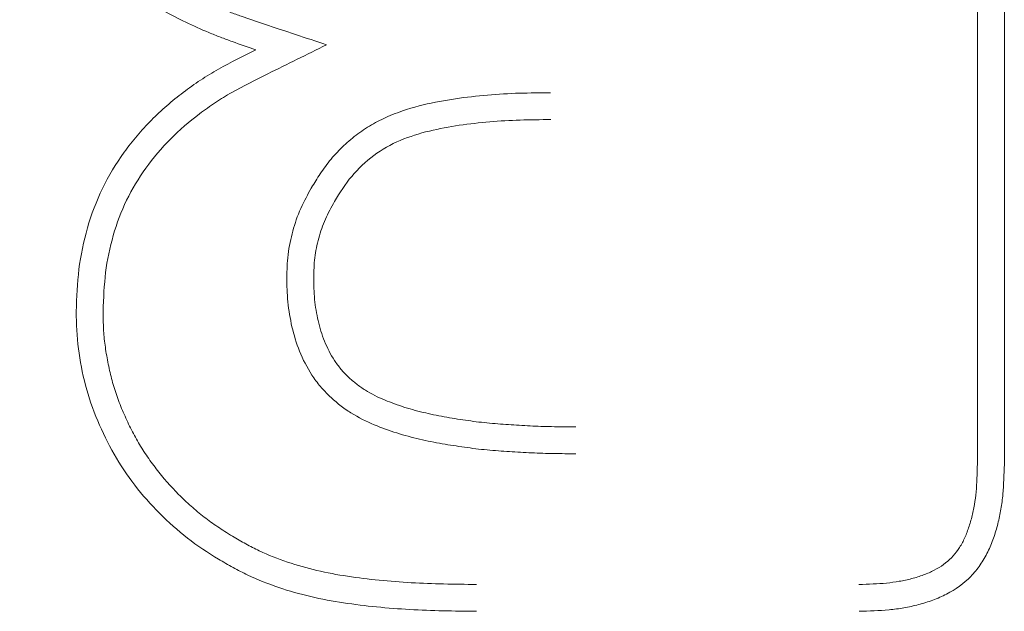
# Model space of a CAD drawing. Header units: metres. Extents: x 232680 to 233262, y 554200 to 554550.
# Tile 53 of 254: x 232746.78863 to 232746.80463, y 554425.78043 to 554425.79006. Entities that reach past the tile are written whole.
import ezdxf

# ---------------------------------------------------------------- set-up
doc = ezdxf.new("R2010")
doc.units = ezdxf.units.M
doc.layers.add('ACO tekst', color=251, linetype='Continuous', lineweight=9)

msp = doc.modelspace()

# ---------------------------------------------------------------- linework, layer by layer
at = {"layer": 'ACO tekst'}
for p, q in [((232746.804192, 554425.797284), (232746.804192, 554425.782829)), ((232746.804629, 554425.797291), (232746.804629, 554425.782823))]:
    msp.add_line(p, q, dxfattribs=at)
for points, knots in [([(232746.792468, 554425.789569), (232746.792339, 554425.789612), (232746.79221, 554425.789654), (232746.792018, 554425.789723), (232746.791954, 554425.789747), (232746.791827, 554425.789797), (232746.791764, 554425.789822), (232746.791575, 554425.789901), (232746.791451, 554425.789956), (232746.791205, 554425.790074), (232746.791084, 554425.790136), (232746.790847, 554425.79027), (232746.790731, 554425.790341), (232746.790505, 554425.790493), (232746.790394, 554425.790573), (232746.790179, 554425.790739), (232746.790074, 554425.790827), (232746.789876, 554425.791014), (232746.789781, 554425.791111), (232746.7896, 554425.791315), (232746.789514, 554425.791421), (232746.789353, 554425.791641), (232746.789278, 554425.791755), (232746.789176, 554425.791932), (232746.789143, 554425.791992), (232746.789082, 554425.792113), (232746.789052, 554425.792175), (232746.788996, 554425.792299), (232746.78897, 554425.792361), (232746.788919, 554425.792488), (232746.788895, 554425.792552), (232746.788851, 554425.792681), (232746.788832, 554425.792746), (232746.788796, 554425.792877), (232746.78878, 554425.792943), (232746.788733, 554425.793142), (232746.788705, 554425.793276), (232746.788665, 554425.793545), (232746.788652, 554425.793681), (232746.788635, 554425.793953), (232746.788632, 554425.794089), (232746.788629, 554425.794225)], [0, 0, 0, 0, 0.0625, 0.0625, 0.09375, 0.09375, 0.125, 0.125, 0.1875, 0.1875, 0.25, 0.25, 0.3125, 0.3125, 0.375, 0.375, 0.4375, 0.4375, 0.5, 0.5, 0.5625, 0.5625, 0.625, 0.625, 0.65625, 0.65625, 0.6875, 0.6875, 0.71875, 0.71875, 0.75, 0.75, 0.78125, 0.78125, 0.8125, 0.8125, 0.875, 0.875, 0.9375, 0.9375, 1, 1, 1, 1]), ([(232746.792468, 554425.789569), (232746.792339, 554425.789612), (232746.79221, 554425.789654), (232746.792018, 554425.789723), (232746.791954, 554425.789747), (232746.791827, 554425.789797), (232746.791764, 554425.789822), (232746.791575, 554425.789901), (232746.791451, 554425.789956), (232746.791205, 554425.790074), (232746.791084, 554425.790136), (232746.790847, 554425.79027), (232746.790731, 554425.790341), (232746.790505, 554425.790493), (232746.790394, 554425.790573), (232746.790179, 554425.790739), (232746.790074, 554425.790827), (232746.789876, 554425.791014), (232746.789781, 554425.791111), (232746.7896, 554425.791315), (232746.789514, 554425.791421), (232746.789353, 554425.791641), (232746.789278, 554425.791755), (232746.789176, 554425.791932), (232746.789143, 554425.791992), (232746.789082, 554425.792113), (232746.789052, 554425.792175), (232746.788996, 554425.792299), (232746.78897, 554425.792361), (232746.788919, 554425.792488), (232746.788895, 554425.792552), (232746.788851, 554425.792681), (232746.788832, 554425.792746), (232746.788796, 554425.792877), (232746.78878, 554425.792943), (232746.788733, 554425.793142), (232746.788705, 554425.793276), (232746.788665, 554425.793545), (232746.788652, 554425.793681), (232746.788635, 554425.793953), (232746.788632, 554425.794089), (232746.788629, 554425.794225)], [0, 0, 0, 0, 0.0625, 0.0625, 0.09375, 0.09375, 0.125, 0.125, 0.1875, 0.1875, 0.25, 0.25, 0.3125, 0.3125, 0.375, 0.375, 0.4375, 0.4375, 0.5, 0.5, 0.5625, 0.5625, 0.625, 0.625, 0.65625, 0.65625, 0.6875, 0.6875, 0.71875, 0.71875, 0.75, 0.75, 0.78125, 0.78125, 0.8125, 0.8125, 0.875, 0.875, 0.9375, 0.9375, 1, 1, 1, 1]), ([(232746.793616, 554425.789648), (232746.793279, 554425.78976), (232746.792943, 554425.789872), (232746.792606, 554425.789983), (232746.792477, 554425.790026), (232746.792351, 554425.790068), (232746.792168, 554425.790133), (232746.792109, 554425.790156), (232746.791989, 554425.790202), (232746.79193, 554425.790226), (232746.791751, 554425.790301), (232746.791631, 554425.790354), (232746.791401, 554425.790464), (232746.791289, 554425.790522), (232746.791071, 554425.790645), (232746.790966, 554425.79071), (232746.790756, 554425.79085), (232746.790652, 554425.790925), (232746.790455, 554425.791077), (232746.790363, 554425.791155), (232746.790184, 554425.791323), (232746.790098, 554425.791412), (232746.789935, 554425.791595), (232746.789859, 554425.79169), (232746.789715, 554425.791887), (232746.789648, 554425.791989), (232746.789557, 554425.792144), (232746.789529, 554425.792196), (232746.789475, 554425.792304), (232746.789448, 554425.792359), (232746.789397, 554425.792473), (232746.789372, 554425.792531), (232746.789327, 554425.792644), (232746.789306, 554425.7927), (232746.789269, 554425.792811), (232746.789252, 554425.792867), (232746.78922, 554425.792985), (232746.789204, 554425.793047), (232746.78916, 554425.793235), (232746.789135, 554425.793357), (232746.789099, 554425.793595), (232746.789087, 554425.793717), (232746.789072, 554425.793965), (232746.789069, 554425.794091), (232746.789066, 554425.794223)], [-0.162824, -0.162824, -0.162824, -0.162824, 0, 0, 0, 0.0625, 0.0625, 0.09375, 0.09375, 0.125, 0.125, 0.1875, 0.1875, 0.25, 0.25, 0.3125, 0.3125, 0.375, 0.375, 0.4375, 0.4375, 0.5, 0.5, 0.5625, 0.5625, 0.625, 0.625, 0.65625, 0.65625, 0.6875, 0.6875, 0.71875, 0.71875, 0.75, 0.75, 0.78125, 0.78125, 0.8125, 0.8125, 0.875, 0.875, 0.9375, 0.9375, 0.998062, 0.998062, 0.998062, 0.998062]), ([(232746.793616, 554425.789648), (232746.793279, 554425.78976), (232746.792943, 554425.789872), (232746.792606, 554425.789983), (232746.792477, 554425.790026), (232746.792351, 554425.790068), (232746.792168, 554425.790133), (232746.792109, 554425.790156), (232746.791989, 554425.790202), (232746.79193, 554425.790226), (232746.791751, 554425.790301), (232746.791631, 554425.790354), (232746.791401, 554425.790464), (232746.791289, 554425.790522), (232746.791071, 554425.790645), (232746.790966, 554425.79071), (232746.790756, 554425.79085), (232746.790652, 554425.790925), (232746.790455, 554425.791077), (232746.790363, 554425.791155), (232746.790184, 554425.791323), (232746.790098, 554425.791412), (232746.789935, 554425.791595), (232746.789859, 554425.79169), (232746.789715, 554425.791887), (232746.789648, 554425.791989), (232746.789557, 554425.792144), (232746.789529, 554425.792196), (232746.789475, 554425.792304), (232746.789448, 554425.792359), (232746.789397, 554425.792473), (232746.789372, 554425.792531), (232746.789327, 554425.792644), (232746.789306, 554425.7927), (232746.789269, 554425.792811), (232746.789252, 554425.792867), (232746.78922, 554425.792985), (232746.789204, 554425.793047), (232746.78916, 554425.793235), (232746.789135, 554425.793357), (232746.789099, 554425.793595), (232746.789087, 554425.793717), (232746.789072, 554425.793965), (232746.789069, 554425.794091), (232746.789066, 554425.794223)], [-0.162824, -0.162824, -0.162824, -0.162824, 0, 0, 0, 0.0625, 0.0625, 0.09375, 0.09375, 0.125, 0.125, 0.1875, 0.1875, 0.25, 0.25, 0.3125, 0.3125, 0.375, 0.375, 0.4375, 0.4375, 0.5, 0.5, 0.5625, 0.5625, 0.625, 0.625, 0.65625, 0.65625, 0.6875, 0.6875, 0.71875, 0.71875, 0.75, 0.75, 0.78125, 0.78125, 0.8125, 0.8125, 0.875, 0.875, 0.9375, 0.9375, 0.998062, 0.998062, 0.998062, 0.998062]), ([(232746.789547, 554425.785311), (232746.789555, 554425.78554), (232746.789564, 554425.785769), (232746.789619, 554425.786223), (232746.789666, 554425.786448), (232746.789793, 554425.786888), (232746.789873, 554425.787104), (232746.790073, 554425.787516), (232746.790192, 554425.787713), (232746.790459, 554425.788085), (232746.790607, 554425.78826), (232746.79093, 554425.788585), (232746.791104, 554425.788735), (232746.791378, 554425.788943), (232746.791471, 554425.789009), (232746.791662, 554425.789136), (232746.79176, 554425.789196), (232746.792058, 554425.789366), (232746.792263, 554425.789467), (232746.792468, 554425.789569)], [0, 0, 0, 0, 0.125, 0.125, 0.25, 0.25, 0.375, 0.375, 0.5, 0.5, 0.625, 0.625, 0.75, 0.75, 0.8125, 0.8125, 0.875, 0.875, 1, 1, 1, 1]), ([(232746.789547, 554425.785311), (232746.789555, 554425.78554), (232746.789564, 554425.785769), (232746.789619, 554425.786223), (232746.789666, 554425.786448), (232746.789793, 554425.786888), (232746.789873, 554425.787104), (232746.790073, 554425.787516), (232746.790192, 554425.787713), (232746.790459, 554425.788085), (232746.790607, 554425.78826), (232746.79093, 554425.788585), (232746.791104, 554425.788735), (232746.791378, 554425.788943), (232746.791471, 554425.789009), (232746.791662, 554425.789136), (232746.79176, 554425.789196), (232746.792058, 554425.789366), (232746.792263, 554425.789467), (232746.792468, 554425.789569)], [0, 0, 0, 0, 0.125, 0.125, 0.25, 0.25, 0.375, 0.375, 0.5, 0.5, 0.625, 0.625, 0.75, 0.75, 0.8125, 0.8125, 0.875, 0.875, 1, 1, 1, 1]), ([(232746.789983, 554425.785306), (232746.789992, 554425.785531), (232746.790001, 554425.785744), (232746.790049, 554425.786146), (232746.790092, 554425.786348), (232746.790207, 554425.786746), (232746.790278, 554425.786938), (232746.790454, 554425.787301), (232746.79056, 554425.787477), (232746.7908, 554425.787811), (232746.790933, 554425.787968), (232746.791224, 554425.788261), (232746.791383, 554425.788399), (232746.791635, 554425.78859), (232746.791721, 554425.788651), (232746.791895, 554425.788766), (232746.791984, 554425.788821), (232746.792259, 554425.788978), (232746.792456, 554425.789076), (232746.792662, 554425.789177), (232746.79298, 554425.789334), (232746.793298, 554425.789491), (232746.793616, 554425.789648)], [0.002103, 0.002103, 0.002103, 0.002103, 0.125, 0.125, 0.25, 0.25, 0.375, 0.375, 0.5, 0.5, 0.625, 0.625, 0.75, 0.75, 0.8125, 0.8125, 0.875, 0.875, 1, 1, 1, 1.193596, 1.193596, 1.193596, 1.193596]), ([(232746.789983, 554425.785306), (232746.789992, 554425.785531), (232746.790001, 554425.785744), (232746.790049, 554425.786146), (232746.790092, 554425.786348), (232746.790207, 554425.786746), (232746.790278, 554425.786938), (232746.790454, 554425.787301), (232746.79056, 554425.787477), (232746.7908, 554425.787811), (232746.790933, 554425.787968), (232746.791224, 554425.788261), (232746.791383, 554425.788399), (232746.791635, 554425.78859), (232746.791721, 554425.788651), (232746.791895, 554425.788766), (232746.791984, 554425.788821), (232746.792259, 554425.788978), (232746.792456, 554425.789076), (232746.792662, 554425.789177), (232746.79298, 554425.789334), (232746.793298, 554425.789491), (232746.793616, 554425.789648)], [0.002103, 0.002103, 0.002103, 0.002103, 0.125, 0.125, 0.25, 0.25, 0.375, 0.375, 0.5, 0.5, 0.625, 0.625, 0.75, 0.75, 0.8125, 0.8125, 0.875, 0.875, 1, 1, 1, 1.193596, 1.193596, 1.193596, 1.193596]), ([(232746.797256, 554425.788869), (232746.797255, 554425.788869), (232746.797255, 554425.788869), (232746.797254, 554425.788869), (232746.797089, 554425.788867), (232746.79692, 554425.788866), (232746.796577, 554425.788856), (232746.796402, 554425.788846), (232746.796056, 554425.788815), (232746.795885, 554425.788796), (232746.795538, 554425.788745), (232746.795362, 554425.788713), (232746.795007, 554425.788627), (232746.794827, 554425.788572), (232746.794556, 554425.788458), (232746.794466, 554425.788414), (232746.794289, 554425.788314), (232746.794205, 554425.788259), (232746.794045, 554425.78814), (232746.793969, 554425.788076), (232746.793824, 554425.78794), (232746.793755, 554425.787867), (232746.793657, 554425.787751), (232746.793625, 554425.78771), (232746.793567, 554425.78763), (232746.793539, 554425.787591), (232746.793462, 554425.787473), (232746.793416, 554425.787398), (232746.793373, 554425.787327), (232746.793371, 554425.787325), (232746.79337, 554425.787323), (232746.793369, 554425.78732)], [-0.000429, -0.000429, -0.000429, -0.000429, 0, 0, 0, 0.125, 0.125, 0.25, 0.25, 0.375, 0.375, 0.5, 0.5, 0.625, 0.625, 0.6875, 0.6875, 0.75, 0.75, 0.8125, 0.8125, 0.875, 0.875, 0.90625, 0.90625, 0.9375, 0.9375, 1, 1, 1, 1.001963, 1.001963, 1.001963, 1.001963]), ([(232746.797256, 554425.788869), (232746.797255, 554425.788869), (232746.797255, 554425.788869), (232746.797254, 554425.788869), (232746.797089, 554425.788867), (232746.79692, 554425.788866), (232746.796577, 554425.788856), (232746.796402, 554425.788846), (232746.796056, 554425.788815), (232746.795885, 554425.788796), (232746.795538, 554425.788745), (232746.795362, 554425.788713), (232746.795007, 554425.788627), (232746.794827, 554425.788572), (232746.794556, 554425.788458), (232746.794466, 554425.788414), (232746.794289, 554425.788314), (232746.794205, 554425.788259), (232746.794045, 554425.78814), (232746.793969, 554425.788076), (232746.793824, 554425.78794), (232746.793755, 554425.787867), (232746.793657, 554425.787751), (232746.793625, 554425.78771), (232746.793567, 554425.78763), (232746.793539, 554425.787591), (232746.793462, 554425.787473), (232746.793416, 554425.787398), (232746.793373, 554425.787327), (232746.793371, 554425.787325), (232746.79337, 554425.787323), (232746.793369, 554425.78732)], [-0.000429, -0.000429, -0.000429, -0.000429, 0, 0, 0, 0.125, 0.125, 0.25, 0.25, 0.375, 0.375, 0.5, 0.5, 0.625, 0.625, 0.6875, 0.6875, 0.75, 0.75, 0.8125, 0.8125, 0.875, 0.875, 0.90625, 0.90625, 0.9375, 0.9375, 1, 1, 1, 1.001963, 1.001963, 1.001963, 1.001963]), ([(232746.797257, 554425.788432), (232746.796926, 554425.788429), (232746.796595, 554425.788425), (232746.795937, 554425.788366), (232746.795606, 554425.788323), (232746.795125, 554425.788206), (232746.794967, 554425.788157), (232746.79466, 554425.788028), (232746.794516, 554425.787946), (232746.794252, 554425.787749), (232746.794129, 554425.787634), (232746.793918, 554425.787382), (232746.793832, 554425.787241), (232746.793746, 554425.7871)], [0, 0, 0, 0, 0.25, 0.25, 0.5, 0.5, 0.625, 0.625, 0.75, 0.75, 0.875, 0.875, 1, 1, 1, 1]), ([(232746.797257, 554425.788432), (232746.796926, 554425.788429), (232746.796595, 554425.788425), (232746.795937, 554425.788366), (232746.795606, 554425.788323), (232746.795125, 554425.788206), (232746.794967, 554425.788157), (232746.79466, 554425.788028), (232746.794516, 554425.787946), (232746.794252, 554425.787749), (232746.794129, 554425.787634), (232746.793918, 554425.787382), (232746.793832, 554425.787241), (232746.793746, 554425.7871)], [0, 0, 0, 0, 0.25, 0.25, 0.5, 0.5, 0.625, 0.625, 0.75, 0.75, 0.875, 0.875, 1, 1, 1, 1]), ([(232746.793369, 554425.78732), (232746.793367, 554425.787318), (232746.793366, 554425.787316), (232746.793365, 554425.787314), (232746.793312, 554425.787219), (232746.793251, 554425.787111), (232746.793141, 554425.786862), (232746.793101, 554425.786739), (232746.793051, 554425.786558), (232746.793036, 554425.786496), (232746.793009, 554425.786368), (232746.792998, 554425.786302), (232746.792975, 554425.7861), (232746.792972, 554425.785978), (232746.792969, 554425.785869), (232746.792969, 554425.785866), (232746.792969, 554425.785862), (232746.792969, 554425.785859)], [-0.006, -0.006, -0.006, -0.006, 0, 0, 0, 0.25, 0.25, 0.5, 0.5, 0.625, 0.625, 0.75, 0.75, 1, 1, 1, 1.007483, 1.007483, 1.007483, 1.007483]), ([(232746.793369, 554425.78732), (232746.793367, 554425.787318), (232746.793366, 554425.787316), (232746.793365, 554425.787314), (232746.793312, 554425.787219), (232746.793251, 554425.787111), (232746.793141, 554425.786862), (232746.793101, 554425.786739), (232746.793051, 554425.786558), (232746.793036, 554425.786496), (232746.793009, 554425.786368), (232746.792998, 554425.786302), (232746.792975, 554425.7861), (232746.792972, 554425.785978), (232746.792969, 554425.785869), (232746.792969, 554425.785866), (232746.792969, 554425.785862), (232746.792969, 554425.785859)], [-0.006, -0.006, -0.006, -0.006, 0, 0, 0, 0.25, 0.25, 0.5, 0.5, 0.625, 0.625, 0.75, 0.75, 1, 1, 1, 1.007483, 1.007483, 1.007483, 1.007483]), ([(232746.793746, 554425.7871), (232746.793692, 554425.787005), (232746.793639, 554425.78691), (232746.793552, 554425.786711), (232746.793518, 554425.786608), (232746.793474, 554425.78645), (232746.793461, 554425.786397), (232746.793439, 554425.786291), (232746.793431, 554425.786237), (232746.793411, 554425.786076), (232746.793409, 554425.785967), (232746.793406, 554425.785858)], [0, 0, 0, 0, 0.25, 0.25, 0.5, 0.5, 0.625, 0.625, 0.75, 0.75, 1, 1, 1, 1]), ([(232746.793746, 554425.7871), (232746.793692, 554425.787005), (232746.793639, 554425.78691), (232746.793552, 554425.786711), (232746.793518, 554425.786608), (232746.793474, 554425.78645), (232746.793461, 554425.786397), (232746.793439, 554425.786291), (232746.793431, 554425.786237), (232746.793411, 554425.786076), (232746.793409, 554425.785967), (232746.793406, 554425.785858)], [0, 0, 0, 0, 0.25, 0.25, 0.5, 0.5, 0.625, 0.625, 0.75, 0.75, 1, 1, 1, 1]), ([(232746.792969, 554425.785859), (232746.792969, 554425.785856), (232746.792969, 554425.785853), (232746.792969, 554425.785849), (232746.792971, 554425.785732), (232746.792974, 554425.785604), (232746.792993, 554425.785397), (232746.793002, 554425.785328), (232746.793025, 554425.785194), (232746.793038, 554425.785128), (232746.793084, 554425.78493), (232746.793124, 554425.784796), (232746.793231, 554425.78453), (232746.793295, 554425.784401), (232746.793419, 554425.784212), (232746.793465, 554425.784149), (232746.793564, 554425.784033), (232746.793616, 554425.783979), (232746.793721, 554425.783879), (232746.793775, 554425.783832), (232746.793889, 554425.783742), (232746.79395, 554425.783699), (232746.794136, 554425.783582), (232746.794264, 554425.783519), (232746.794514, 554425.783414), (232746.794634, 554425.783373), (232746.794879, 554425.783295), (232746.795004, 554425.783262), (232746.795251, 554425.783204), (232746.795373, 554425.78318), (232746.795616, 554425.783137), (232746.795735, 554425.783119), (232746.795977, 554425.783085), (232746.796101, 554425.783069), (232746.796348, 554425.783046), (232746.796469, 554425.783038), (232746.796707, 554425.783023), (232746.796826, 554425.783016), (232746.797067, 554425.783005), (232746.797189, 554425.783001), (232746.797429, 554425.782997), (232746.797548, 554425.782996), (232746.797665, 554425.782995), (232746.797665, 554425.782995), (232746.797666, 554425.782995), (232746.797666, 554425.782995)], [-0.001739, -0.001739, -0.001739, -0.001739, 0, 0, 0, 0.0625, 0.0625, 0.09375, 0.09375, 0.125, 0.125, 0.1875, 0.1875, 0.25, 0.25, 0.28125, 0.28125, 0.3125, 0.3125, 0.34375, 0.34375, 0.375, 0.375, 0.4375, 0.4375, 0.5, 0.5, 0.5625, 0.5625, 0.625, 0.625, 0.6875, 0.6875, 0.75, 0.75, 0.8125, 0.8125, 0.875, 0.875, 0.9375, 0.9375, 1, 1, 1, 1.000269, 1.000269, 1.000269, 1.000269]), ([(232746.792969, 554425.785859), (232746.792969, 554425.785856), (232746.792969, 554425.785853), (232746.792969, 554425.785849), (232746.792971, 554425.785732), (232746.792974, 554425.785604), (232746.792993, 554425.785397), (232746.793002, 554425.785328), (232746.793025, 554425.785194), (232746.793038, 554425.785128), (232746.793084, 554425.78493), (232746.793124, 554425.784796), (232746.793231, 554425.78453), (232746.793295, 554425.784401), (232746.793419, 554425.784212), (232746.793465, 554425.784149), (232746.793564, 554425.784033), (232746.793616, 554425.783979), (232746.793721, 554425.783879), (232746.793775, 554425.783832), (232746.793889, 554425.783742), (232746.79395, 554425.783699), (232746.794136, 554425.783582), (232746.794264, 554425.783519), (232746.794514, 554425.783414), (232746.794634, 554425.783373), (232746.794879, 554425.783295), (232746.795004, 554425.783262), (232746.795251, 554425.783204), (232746.795373, 554425.78318), (232746.795616, 554425.783137), (232746.795735, 554425.783119), (232746.795977, 554425.783085), (232746.796101, 554425.783069), (232746.796348, 554425.783046), (232746.796469, 554425.783038), (232746.796707, 554425.783023), (232746.796826, 554425.783016), (232746.797067, 554425.783005), (232746.797189, 554425.783001), (232746.797429, 554425.782997), (232746.797548, 554425.782996), (232746.797665, 554425.782995), (232746.797665, 554425.782995), (232746.797666, 554425.782995), (232746.797666, 554425.782995)], [-0.001739, -0.001739, -0.001739, -0.001739, 0, 0, 0, 0.0625, 0.0625, 0.09375, 0.09375, 0.125, 0.125, 0.1875, 0.1875, 0.25, 0.25, 0.28125, 0.28125, 0.3125, 0.3125, 0.34375, 0.34375, 0.375, 0.375, 0.4375, 0.4375, 0.5, 0.5, 0.5625, 0.5625, 0.625, 0.625, 0.6875, 0.6875, 0.75, 0.75, 0.8125, 0.8125, 0.875, 0.875, 0.9375, 0.9375, 1, 1, 1, 1.000269, 1.000269, 1.000269, 1.000269]), ([(232746.793406, 554425.785858), (232746.793408, 554425.785741), (232746.79341, 554425.785624), (232746.793427, 554425.785449), (232746.793435, 554425.785391), (232746.793454, 554425.785275), (232746.793466, 554425.785218), (232746.793505, 554425.785047), (232746.793539, 554425.784934), (232746.793626, 554425.784717), (232746.79368, 554425.784612), (232746.793776, 554425.784465), (232746.79381, 554425.784418), (232746.793886, 554425.784328), (232746.793926, 554425.784286), (232746.794011, 554425.784205), (232746.794056, 554425.784167), (232746.794148, 554425.784094), (232746.794196, 554425.784061), (232746.794344, 554425.783967), (232746.79445, 554425.783915), (232746.794665, 554425.783825), (232746.794776, 554425.783786), (232746.794999, 554425.783715), (232746.795112, 554425.783685), (232746.79534, 554425.783632), (232746.795455, 554425.783609), (232746.795685, 554425.783569), (232746.795801, 554425.783551), (232746.796033, 554425.783518), (232746.796149, 554425.783504), (232746.796382, 554425.783482), (232746.796499, 554425.783473), (232746.796732, 554425.783459), (232746.796849, 554425.783452), (232746.797083, 554425.783441), (232746.7972, 554425.783438), (232746.797434, 554425.783434), (232746.797551, 554425.783433), (232746.797668, 554425.783432)], [0, 0, 0, 0, 0.0625, 0.0625, 0.09375, 0.09375, 0.125, 0.125, 0.1875, 0.1875, 0.25, 0.25, 0.28125, 0.28125, 0.3125, 0.3125, 0.34375, 0.34375, 0.375, 0.375, 0.4375, 0.4375, 0.5, 0.5, 0.5625, 0.5625, 0.625, 0.625, 0.6875, 0.6875, 0.75, 0.75, 0.8125, 0.8125, 0.875, 0.875, 0.9375, 0.9375, 1, 1, 1, 1]), ([(232746.793406, 554425.785858), (232746.793408, 554425.785741), (232746.79341, 554425.785624), (232746.793427, 554425.785449), (232746.793435, 554425.785391), (232746.793454, 554425.785275), (232746.793466, 554425.785218), (232746.793505, 554425.785047), (232746.793539, 554425.784934), (232746.793626, 554425.784717), (232746.79368, 554425.784612), (232746.793776, 554425.784465), (232746.79381, 554425.784418), (232746.793886, 554425.784328), (232746.793926, 554425.784286), (232746.794011, 554425.784205), (232746.794056, 554425.784167), (232746.794148, 554425.784094), (232746.794196, 554425.784061), (232746.794344, 554425.783967), (232746.79445, 554425.783915), (232746.794665, 554425.783825), (232746.794776, 554425.783786), (232746.794999, 554425.783715), (232746.795112, 554425.783685), (232746.79534, 554425.783632), (232746.795455, 554425.783609), (232746.795685, 554425.783569), (232746.795801, 554425.783551), (232746.796033, 554425.783518), (232746.796149, 554425.783504), (232746.796382, 554425.783482), (232746.796499, 554425.783473), (232746.796732, 554425.783459), (232746.796849, 554425.783452), (232746.797083, 554425.783441), (232746.7972, 554425.783438), (232746.797434, 554425.783434), (232746.797551, 554425.783433), (232746.797668, 554425.783432)], [0, 0, 0, 0, 0.0625, 0.0625, 0.09375, 0.09375, 0.125, 0.125, 0.1875, 0.1875, 0.25, 0.25, 0.28125, 0.28125, 0.3125, 0.3125, 0.34375, 0.34375, 0.375, 0.375, 0.4375, 0.4375, 0.5, 0.5, 0.5625, 0.5625, 0.625, 0.625, 0.6875, 0.6875, 0.75, 0.75, 0.8125, 0.8125, 0.875, 0.875, 0.9375, 0.9375, 1, 1, 1, 1]), ([(232746.791859, 554425.78128), (232746.791686, 554425.781388), (232746.791515, 554425.781498), (232746.791196, 554425.781748), (232746.791045, 554425.781883), (232746.790758, 554425.78217), (232746.790622, 554425.782325), (232746.790375, 554425.782648), (232746.790262, 554425.782815), (232746.790062, 554425.783164), (232746.789974, 554425.783346), (232746.789818, 554425.78372), (232746.789749, 554425.783914), (232746.789647, 554425.784306), (232746.789609, 554425.784504), (232746.789556, 554425.784904), (232746.78955, 554425.785107), (232746.789547, 554425.785311)], [0, 0, 0, 0, 0.125, 0.125, 0.25, 0.25, 0.375, 0.375, 0.5, 0.5, 0.625, 0.625, 0.75, 0.75, 0.875, 0.875, 1, 1, 1, 1]), ([(232746.791859, 554425.78128), (232746.791686, 554425.781388), (232746.791515, 554425.781498), (232746.791196, 554425.781748), (232746.791045, 554425.781883), (232746.790758, 554425.78217), (232746.790622, 554425.782325), (232746.790375, 554425.782648), (232746.790262, 554425.782815), (232746.790062, 554425.783164), (232746.789974, 554425.783346), (232746.789818, 554425.78372), (232746.789749, 554425.783914), (232746.789647, 554425.784306), (232746.789609, 554425.784504), (232746.789556, 554425.784904), (232746.78955, 554425.785107), (232746.789547, 554425.785311)], [0, 0, 0, 0, 0.125, 0.125, 0.25, 0.25, 0.375, 0.375, 0.5, 0.5, 0.625, 0.625, 0.75, 0.75, 0.875, 0.875, 1, 1, 1, 1]), ([(232746.792084, 554425.781654), (232746.792, 554425.781706), (232746.791921, 554425.781757), (232746.791808, 554425.781832), (232746.791771, 554425.781858), (232746.791698, 554425.78191), (232746.791662, 554425.781938), (232746.791554, 554425.782022), (232746.791483, 554425.782082), (232746.791344, 554425.782205), (232746.791277, 554425.782268), (232746.791081, 554425.782465), (232746.790961, 554425.782602), (232746.790792, 554425.782821), (232746.790738, 554425.782897), (232746.790635, 554425.78305), (232746.790586, 554425.783127), (232746.790497, 554425.783282), (232746.790455, 554425.783363), (232746.790374, 554425.78353), (232746.790335, 554425.783616), (232746.790263, 554425.783787), (232746.79023, 554425.783874), (232746.79017, 554425.784046), (232746.790144, 554425.784132), (232746.790098, 554425.784305), (232746.790079, 554425.784395), (232746.790052, 554425.784532), (232746.790044, 554425.784579), (232746.790028, 554425.784672), (232746.790022, 554425.784717), (232746.79001, 554425.784807), (232746.790004, 554425.784852), (232746.789996, 554425.78494), (232746.789993, 554425.784983), (232746.789987, 554425.785116), (232746.789985, 554425.785209), (232746.789983, 554425.785306)], [0.0017366, 0.0017366, 0.0017366, 0.0017366, 0.0625, 0.0625, 0.09375, 0.09375, 0.125, 0.125, 0.1875, 0.1875, 0.25, 0.25, 0.375, 0.375, 0.4375, 0.4375, 0.5, 0.5, 0.5625, 0.5625, 0.625, 0.625, 0.6875, 0.6875, 0.75, 0.75, 0.8125, 0.8125, 0.84375, 0.84375, 0.875, 0.875, 0.90625, 0.90625, 0.9375, 0.9375, 0.9976221, 0.9976221, 0.9976221, 0.9976221]), ([(232746.792084, 554425.781654), (232746.792, 554425.781706), (232746.791921, 554425.781757), (232746.791808, 554425.781832), (232746.791771, 554425.781858), (232746.791698, 554425.78191), (232746.791662, 554425.781938), (232746.791554, 554425.782022), (232746.791483, 554425.782082), (232746.791344, 554425.782205), (232746.791277, 554425.782268), (232746.791081, 554425.782465), (232746.790961, 554425.782602), (232746.790792, 554425.782821), (232746.790738, 554425.782897), (232746.790635, 554425.78305), (232746.790586, 554425.783127), (232746.790497, 554425.783282), (232746.790455, 554425.783363), (232746.790374, 554425.78353), (232746.790335, 554425.783616), (232746.790263, 554425.783787), (232746.79023, 554425.783874), (232746.79017, 554425.784046), (232746.790144, 554425.784132), (232746.790098, 554425.784305), (232746.790079, 554425.784395), (232746.790052, 554425.784532), (232746.790044, 554425.784579), (232746.790028, 554425.784672), (232746.790022, 554425.784717), (232746.79001, 554425.784807), (232746.790004, 554425.784852), (232746.789996, 554425.78494), (232746.789993, 554425.784983), (232746.789987, 554425.785116), (232746.789985, 554425.785209), (232746.789983, 554425.785306)], [0.0017366, 0.0017366, 0.0017366, 0.0017366, 0.0625, 0.0625, 0.09375, 0.09375, 0.125, 0.125, 0.1875, 0.1875, 0.25, 0.25, 0.375, 0.375, 0.4375, 0.4375, 0.5, 0.5, 0.5625, 0.5625, 0.625, 0.625, 0.6875, 0.6875, 0.75, 0.75, 0.8125, 0.8125, 0.84375, 0.84375, 0.875, 0.875, 0.90625, 0.90625, 0.9375, 0.9375, 0.9976221, 0.9976221, 0.9976221, 0.9976221]), ([(232746.804192, 554425.782829), (232746.804187, 554425.782668), (232746.804183, 554425.782517), (232746.804163, 554425.782305), (232746.804155, 554425.782236), (232746.804132, 554425.782099), (232746.804117, 554425.782031), (232746.804083, 554425.781897), (232746.804063, 554425.781831), (232746.804019, 554425.781705), (232746.803995, 554425.781646), (232746.803941, 554425.781535), (232746.803911, 554425.781484), (232746.803844, 554425.781388), (232746.803808, 554425.781344), (232746.803692, 554425.781225), (232746.803598, 554425.781156), (232746.803435, 554425.781072), (232746.803377, 554425.781047), (232746.803254, 554425.781001), (232746.803189, 554425.780981), (232746.803057, 554425.780946), (232746.80299, 554425.780932), (232746.802853, 554425.780908), (232746.802785, 554425.780899), (232746.802573, 554425.780878), (232746.802423, 554425.780874), (232746.802263, 554425.780869)], [0.0015267, 0.0015267, 0.0015267, 0.0015267, 0.125, 0.125, 0.1875, 0.1875, 0.25, 0.25, 0.3125, 0.3125, 0.375, 0.375, 0.4375, 0.4375, 0.5, 0.5, 0.625, 0.625, 0.6875, 0.6875, 0.75, 0.75, 0.8125, 0.8125, 0.875, 0.875, 0.9983437, 0.9983437, 0.9983437, 0.9983437]), ([(232746.804192, 554425.782829), (232746.804187, 554425.782668), (232746.804183, 554425.782517), (232746.804163, 554425.782305), (232746.804155, 554425.782236), (232746.804132, 554425.782099), (232746.804117, 554425.782031), (232746.804083, 554425.781897), (232746.804063, 554425.781831), (232746.804019, 554425.781705), (232746.803995, 554425.781646), (232746.803941, 554425.781535), (232746.803911, 554425.781484), (232746.803844, 554425.781388), (232746.803808, 554425.781344), (232746.803692, 554425.781225), (232746.803598, 554425.781156), (232746.803435, 554425.781072), (232746.803377, 554425.781047), (232746.803254, 554425.781001), (232746.803189, 554425.780981), (232746.803057, 554425.780946), (232746.80299, 554425.780932), (232746.802853, 554425.780908), (232746.802785, 554425.780899), (232746.802573, 554425.780878), (232746.802423, 554425.780874), (232746.802263, 554425.780869)], [0.0015267, 0.0015267, 0.0015267, 0.0015267, 0.125, 0.125, 0.1875, 0.1875, 0.25, 0.25, 0.3125, 0.3125, 0.375, 0.375, 0.4375, 0.4375, 0.5, 0.5, 0.625, 0.625, 0.6875, 0.6875, 0.75, 0.75, 0.8125, 0.8125, 0.875, 0.875, 0.9983437, 0.9983437, 0.9983437, 0.9983437]), ([(232746.804629, 554425.782823), (232746.804624, 554425.78266), (232746.80462, 554425.782498), (232746.804598, 554425.782256), (232746.804587, 554425.782175), (232746.80456, 554425.782015), (232746.804544, 554425.781935), (232746.804504, 554425.781778), (232746.80448, 554425.7817), (232746.804426, 554425.781546), (232746.804396, 554425.781471), (232746.804324, 554425.781325), (232746.804283, 554425.781255), (232746.804191, 554425.781121), (232746.804139, 554425.781058), (232746.803969, 554425.780883), (232746.803835, 554425.780787), (232746.803618, 554425.780675), (232746.803543, 554425.780643), (232746.803391, 554425.780586), (232746.803313, 554425.780562), (232746.803156, 554425.780521), (232746.803076, 554425.780503), (232746.802917, 554425.780475), (232746.802836, 554425.780465), (232746.802594, 554425.780442), (232746.802432, 554425.780437), (232746.802269, 554425.780432)], [0, 0, 0, 0, 0.125, 0.125, 0.1875, 0.1875, 0.25, 0.25, 0.3125, 0.3125, 0.375, 0.375, 0.4375, 0.4375, 0.5, 0.5, 0.625, 0.625, 0.6875, 0.6875, 0.75, 0.75, 0.8125, 0.8125, 0.875, 0.875, 1, 1, 1, 1]), ([(232746.804629, 554425.782823), (232746.804624, 554425.78266), (232746.80462, 554425.782498), (232746.804598, 554425.782256), (232746.804587, 554425.782175), (232746.80456, 554425.782015), (232746.804544, 554425.781935), (232746.804504, 554425.781778), (232746.80448, 554425.7817), (232746.804426, 554425.781546), (232746.804396, 554425.781471), (232746.804324, 554425.781325), (232746.804283, 554425.781255), (232746.804191, 554425.781121), (232746.804139, 554425.781058), (232746.803969, 554425.780883), (232746.803835, 554425.780787), (232746.803618, 554425.780675), (232746.803543, 554425.780643), (232746.803391, 554425.780586), (232746.803313, 554425.780562), (232746.803156, 554425.780521), (232746.803076, 554425.780503), (232746.802917, 554425.780475), (232746.802836, 554425.780465), (232746.802594, 554425.780442), (232746.802432, 554425.780437), (232746.802269, 554425.780432)], [0, 0, 0, 0, 0.125, 0.125, 0.1875, 0.1875, 0.25, 0.25, 0.3125, 0.3125, 0.375, 0.375, 0.4375, 0.4375, 0.5, 0.5, 0.625, 0.625, 0.6875, 0.6875, 0.75, 0.75, 0.8125, 0.8125, 0.875, 0.875, 1, 1, 1, 1]), ([(232746.796053, 554425.780869), (232746.795692, 554425.780873), (232746.795341, 554425.780878), (232746.794818, 554425.780908), (232746.794645, 554425.780921), (232746.794298, 554425.780956), (232746.794126, 554425.780977), (232746.793787, 554425.781028), (232746.79362, 554425.781059), (232746.793295, 554425.781135), (232746.793136, 554425.78118), (232746.792823, 554425.781287), (232746.792668, 554425.781348), (232746.79245, 554425.781452), (232746.792379, 554425.781489), (232746.792233, 554425.781569), (232746.792159, 554425.781611), (232746.792084, 554425.781654)], [0.0005693, 0.0005693, 0.0005693, 0.0005693, 0.25, 0.25, 0.375, 0.375, 0.5, 0.5, 0.625, 0.625, 0.75, 0.75, 0.875, 0.875, 0.9375, 0.9375, 0.9980502, 0.9980502, 0.9980502, 0.9980502]), ([(232746.796053, 554425.780869), (232746.795692, 554425.780873), (232746.795341, 554425.780878), (232746.794818, 554425.780908), (232746.794645, 554425.780921), (232746.794298, 554425.780956), (232746.794126, 554425.780977), (232746.793787, 554425.781028), (232746.79362, 554425.781059), (232746.793295, 554425.781135), (232746.793136, 554425.78118), (232746.792823, 554425.781287), (232746.792668, 554425.781348), (232746.79245, 554425.781452), (232746.792379, 554425.781489), (232746.792233, 554425.781569), (232746.792159, 554425.781611), (232746.792084, 554425.781654)], [0.0005693, 0.0005693, 0.0005693, 0.0005693, 0.25, 0.25, 0.375, 0.375, 0.5, 0.5, 0.625, 0.625, 0.75, 0.75, 0.875, 0.875, 0.9375, 0.9375, 0.9980502, 0.9980502, 0.9980502, 0.9980502]), ([(232746.79605, 554425.780432), (232746.795689, 554425.780436), (232746.795328, 554425.780441), (232746.794788, 554425.780472), (232746.794608, 554425.780486), (232746.794248, 554425.780522), (232746.794069, 554425.780544), (232746.793712, 554425.780598), (232746.793534, 554425.780631), (232746.793183, 554425.780712), (232746.793009, 554425.780762), (232746.792667, 554425.780879), (232746.792499, 554425.780945), (232746.792254, 554425.781061), (232746.792174, 554425.781103), (232746.792016, 554425.78119), (232746.791937, 554425.781235), (232746.791859, 554425.78128)], [0, 0, 0, 0, 0.25, 0.25, 0.375, 0.375, 0.5, 0.5, 0.625, 0.625, 0.75, 0.75, 0.875, 0.875, 0.9375, 0.9375, 1, 1, 1, 1]), ([(232746.79605, 554425.780432), (232746.795689, 554425.780436), (232746.795328, 554425.780441), (232746.794788, 554425.780472), (232746.794608, 554425.780486), (232746.794248, 554425.780522), (232746.794069, 554425.780544), (232746.793712, 554425.780598), (232746.793534, 554425.780631), (232746.793183, 554425.780712), (232746.793009, 554425.780762), (232746.792667, 554425.780879), (232746.792499, 554425.780945), (232746.792254, 554425.781061), (232746.792174, 554425.781103), (232746.792016, 554425.78119), (232746.791937, 554425.781235), (232746.791859, 554425.78128)], [0, 0, 0, 0, 0.25, 0.25, 0.375, 0.375, 0.5, 0.5, 0.625, 0.625, 0.75, 0.75, 0.875, 0.875, 0.9375, 0.9375, 1, 1, 1, 1])]:
    msp.add_open_spline(points, degree=3, knots=knots, dxfattribs=at)

doc.saveas('drawing.dxf')
